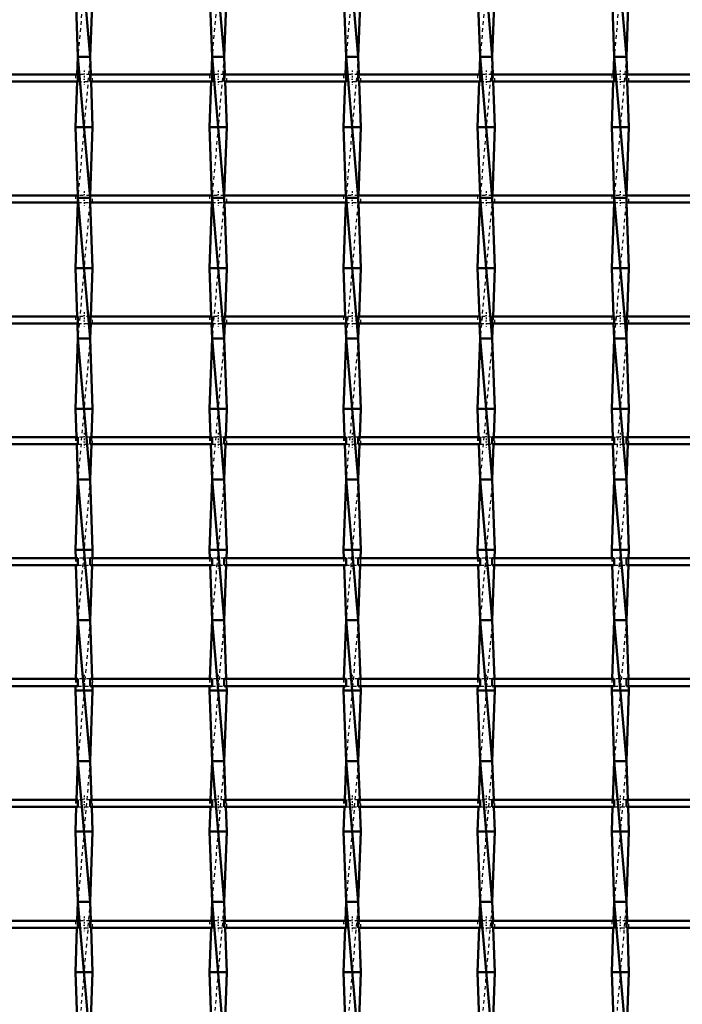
# Model space of a CAD drawing. Header units: millimetres. Extents: x -930 to 585, y -500 to 916.
# Tile 10 of 25: x -361 to -173, y 149 to 429. Entities that reach past the tile are written whole.
import ezdxf

# ---------------------------------------------------------------- set-up
doc = ezdxf.new("R2010")
doc.units = ezdxf.units.MM
doc.linetypes.add('Center', pattern=[1.5, 0.45, -0.5, 0.05, -0.5])
doc.linetypes.add('Dashed', pattern=[2, 1, -1])
for name, color, linetype, lineweight in [('AM_0', 7, 'Continuous', 50), ('AM_7', 7, 'Center', 25), ('AM_9', 6, 'Dashed', 25)]:
    doc.layers.add(name, color=color, linetype=linetype, lineweight=lineweight)

# ---------------------------------------------------------------- blocks, each defined once
blk = doc.blocks.new('8_4jixdhsecfzcvsiu03t5gkuxr________0_in_LSSP23034382111100100035010_4')
at = {"layer": 'AM_0'}
for p, q in [((-344.63, 458), (-341.17, 418)), ((-345.35, 438), (-344.63, 418)), ((-340.45, 438), (-341.17, 418)), ((-344.63, 418), (-344.81, 412.96)), ((-344.63, 418), (-341.17, 378)), ((-341.17, 418), (-344.63, 418)), ((-341.17, 418), (-340.99, 412.96)), ((-344.89, 410.96), (-345.35, 398)), ((-340.91, 410.96), (-340.45, 398)), ((-340.45, 398), (-345.35, 398)), ((-345.35, 398), (-344.66, 378.63)), ((-340.45, 398), (-341.14, 378.63)), ((-341.17, 378), (-344.63, 378)), ((-344.63, 378), (-341.17, 338)), ((-344.68, 376.63), (-345.35, 358)), ((-341.12, 376.63), (-340.45, 358)), ((-340.45, 358), (-345.35, 358)), ((-345.35, 358), (-344.86, 344.3)), ((-340.45, 358), (-340.94, 344.3)), ((-344.79, 342.3), (-344.63, 338)), ((-341.01, 342.3), (-341.17, 338)), ((-344.63, 338), (-345.35, 318)), ((-341.17, 338), (-344.63, 338)), ((-344.63, 338), (-341.17, 298)), ((-341.17, 338), (-340.45, 318)), ((-340.45, 318), (-345.35, 318)), ((-345.35, 318), (-345.06, 309.97)), ((-340.45, 318), (-340.74, 309.97)), ((-344.99, 307.97), (-344.63, 298)), ((-340.81, 307.97), (-341.17, 298)), ((-344.63, 298), (-345.35, 278)), ((-344.63, 298), (-341.17, 258)), ((-341.17, 298), (-344.63, 298)), ((-341.17, 298), (-340.45, 278)), ((-340.45, 278), (-345.35, 278)), ((-345.35, 278), (-345.27, 275.64)), ((-340.45, 278), (-340.53, 275.64)), ((-345.19, 273.64), (-344.63, 258)), ((-340.61, 273.64), (-341.17, 258)), ((-344.63, 258), (-345.23, 241.31)), ((-344.63, 258), (-341.17, 218)), ((-341.17, 258), (-344.63, 258)), ((-341.17, 258), (-340.57, 241.31)), ((-345.3, 239.31), (-345.35, 238)), ((-340.45, 238), (-345.35, 238)), ((-345.35, 238), (-344.63, 218)), ((-340.45, 238), (-341.17, 218)), ((-340.5, 239.31), (-340.45, 238)), ((-344.63, 218), (-345.03, 206.98)), ((-344.63, 218), (-341.17, 178)), ((-341.17, 218), (-344.63, 218)), ((-341.17, 218), (-340.77, 206.98)), ((-345.1, 204.98), (-345.35, 198)), ((-340.7, 204.98), (-340.45, 198)), ((-340.45, 198), (-345.35, 198)), ((-345.35, 198), (-344.63, 178)), ((-340.45, 198), (-341.17, 178)), ((-344.63, 178), (-344.82, 172.65)), ((-344.63, 178), (-341.17, 138)), ((-341.17, 178), (-344.63, 178)), ((-341.17, 178), (-340.98, 172.65)), ((-344.9, 170.65), (-345.35, 158)), ((-340.9, 170.65), (-340.45, 158)), ((-340.45, 158), (-345.35, 158)), ((-345.35, 158), (-344.63, 138)), ((-340.45, 158), (-341.16, 138.32))]:
    blk.add_line(p, q, dxfattribs=at)
at = {"layer": 'AM_9'}
for p, q in [((-341.17, 458), (-344.63, 418)), ((-341.17, 418), (-344.63, 378)), ((-344.81, 412.96), (-344.89, 410.96)), ((-340.99, 412.96), (-340.91, 410.96)), ((-344.63, 378), (-344.68, 376.63)), ((-344.66, 378.63), (-344.63, 378)), ((-341.17, 378), (-344.63, 338)), ((-341.14, 378.63), (-341.17, 378)), ((-341.17, 378), (-341.12, 376.63)), ((-344.86, 344.3), (-344.79, 342.3)), ((-340.94, 344.3), (-341.01, 342.3)), ((-341.17, 338), (-344.63, 298)), ((-345.06, 309.97), (-344.99, 307.97)), ((-340.74, 309.97), (-340.81, 307.97)), ((-341.17, 298), (-344.63, 258)), ((-345.27, 275.64), (-345.19, 273.64)), ((-340.53, 275.64), (-340.61, 273.64)), ((-341.17, 258), (-344.63, 218)), ((-345.23, 241.31), (-345.3, 239.31)), ((-340.57, 241.31), (-340.5, 239.31)), ((-341.17, 218), (-344.63, 178)), ((-345.03, 206.98), (-345.1, 204.98)), ((-340.77, 206.98), (-340.7, 204.98)), ((-341.17, 178), (-344.63, 138)), ((-344.82, 172.65), (-344.9, 170.65)), ((-340.98, 172.65), (-340.9, 170.65))]:
    blk.add_line(p, q, dxfattribs=at)
blk = doc.blocks.new('9_u1gn77d9zk3hpimn9n5l65v4l________0_in_LSSP23034382111100100035010_4')
at = {"layer": 'AM_0'}
for p, q in [((-306.53, 458), (-303.07, 418)), ((-307.25, 438), (-306.53, 418)), ((-302.35, 438), (-303.07, 418)), ((-306.53, 418), (-306.71, 412.96)), ((-306.53, 418), (-303.07, 378)), ((-303.07, 418), (-306.53, 418)), ((-303.07, 418), (-302.89, 412.96)), ((-306.79, 410.96), (-307.25, 398)), ((-302.81, 410.96), (-302.35, 398)), ((-307.25, 398), (-306.56, 378.63)), ((-302.35, 398), (-307.25, 398)), ((-302.35, 398), (-303.04, 378.63)), ((-303.07, 378), (-306.53, 378)), ((-306.53, 378), (-303.07, 338)), ((-306.58, 376.63), (-307.25, 358)), ((-303.02, 376.63), (-302.35, 358)), ((-302.35, 358), (-307.25, 358)), ((-307.25, 358), (-306.76, 344.3)), ((-302.35, 358), (-302.84, 344.3)), ((-306.69, 342.3), (-306.53, 338)), ((-302.91, 342.3), (-303.07, 338)), ((-306.53, 338), (-307.25, 318)), ((-303.07, 338), (-306.53, 338)), ((-306.53, 338), (-303.07, 298)), ((-303.07, 338), (-302.35, 318)), ((-302.35, 318), (-307.25, 318)), ((-307.25, 318), (-306.96, 309.97)), ((-302.35, 318), (-302.64, 309.97)), ((-306.89, 307.97), (-306.53, 298)), ((-302.71, 307.97), (-303.07, 298)), ((-306.53, 298), (-307.25, 278)), ((-306.53, 298), (-303.07, 258)), ((-303.07, 298), (-306.53, 298)), ((-303.07, 298), (-302.35, 278)), ((-307.25, 278), (-307.17, 275.64)), ((-302.35, 278), (-307.25, 278)), ((-302.35, 278), (-302.43, 275.64)), ((-307.09, 273.64), (-306.53, 258)), ((-302.51, 273.64), (-303.07, 258)), ((-306.53, 258), (-307.13, 241.31)), ((-306.53, 258), (-303.07, 218)), ((-303.07, 258), (-306.53, 258)), ((-303.07, 258), (-302.47, 241.31)), ((-307.2, 239.31), (-307.25, 238)), ((-307.25, 238), (-306.53, 218)), ((-302.35, 238), (-307.25, 238)), ((-302.35, 238), (-303.07, 218)), ((-302.4, 239.31), (-302.35, 238)), ((-306.53, 218), (-306.93, 206.98)), ((-306.53, 218), (-303.07, 178)), ((-303.07, 218), (-306.53, 218)), ((-303.07, 218), (-302.67, 206.98)), ((-307, 204.98), (-307.25, 198)), ((-302.6, 204.98), (-302.35, 198)), ((-302.35, 198), (-307.25, 198)), ((-307.25, 198), (-306.53, 178)), ((-302.35, 198), (-303.07, 178)), ((-306.53, 178), (-306.72, 172.65)), ((-306.53, 178), (-303.07, 138)), ((-303.07, 178), (-306.53, 178)), ((-303.07, 178), (-302.88, 172.65)), ((-306.8, 170.65), (-307.25, 158)), ((-302.8, 170.65), (-302.35, 158)), ((-302.35, 158), (-307.25, 158)), ((-307.25, 158), (-306.53, 138)), ((-302.35, 158), (-303.06, 138.32))]:
    blk.add_line(p, q, dxfattribs=at)
at = {"layer": 'AM_9'}
for p, q in [((-303.07, 458), (-306.53, 418)), ((-303.07, 418), (-306.53, 378)), ((-306.71, 412.96), (-306.79, 410.96)), ((-302.89, 412.96), (-302.81, 410.96)), ((-306.53, 378), (-306.58, 376.63)), ((-306.56, 378.63), (-306.53, 378)), ((-303.07, 378), (-306.53, 338)), ((-303.04, 378.63), (-303.07, 378)), ((-303.07, 378), (-303.02, 376.63)), ((-306.76, 344.3), (-306.69, 342.3)), ((-302.84, 344.3), (-302.91, 342.3)), ((-303.07, 338), (-306.53, 298)), ((-306.96, 309.97), (-306.89, 307.97)), ((-302.64, 309.97), (-302.71, 307.97)), ((-303.07, 298), (-306.53, 258)), ((-307.17, 275.64), (-307.09, 273.64)), ((-302.43, 275.64), (-302.51, 273.64)), ((-303.07, 258), (-306.53, 218)), ((-307.13, 241.31), (-307.2, 239.31)), ((-302.47, 241.31), (-302.4, 239.31)), ((-303.07, 218), (-306.53, 178)), ((-306.93, 206.98), (-307, 204.98)), ((-302.67, 206.98), (-302.6, 204.98)), ((-303.07, 178), (-306.53, 138)), ((-306.72, 172.65), (-306.8, 170.65)), ((-302.88, 172.65), (-302.8, 170.65))]:
    blk.add_line(p, q, dxfattribs=at)
blk = doc.blocks.new('10_ee3x3w2fcv1jlg8z8d3rgv11k________0_in_LSSP23034382111100100035010_4')
at = {"layer": 'AM_0'}
for p, q in [((-268.43, 458), (-264.97, 418)), ((-269.15, 438), (-268.43, 418)), ((-264.25, 438), (-264.97, 418)), ((-268.43, 418), (-268.61, 412.96)), ((-268.43, 418), (-264.97, 378)), ((-264.97, 418), (-268.43, 418)), ((-264.97, 418), (-264.79, 412.96)), ((-268.69, 410.96), (-269.15, 398)), ((-264.71, 410.96), (-264.25, 398)), ((-269.15, 398), (-268.46, 378.63)), ((-264.25, 398), (-269.15, 398)), ((-264.25, 398), (-264.94, 378.63)), ((-264.97, 378), (-268.43, 378)), ((-268.43, 378), (-264.97, 338)), ((-268.48, 376.63), (-269.15, 358)), ((-264.92, 376.63), (-264.25, 358)), ((-264.25, 358), (-269.15, 358)), ((-269.15, 358), (-268.66, 344.3)), ((-264.25, 358), (-264.74, 344.3)), ((-268.59, 342.3), (-268.43, 338)), ((-264.81, 342.3), (-264.97, 338)), ((-268.43, 338), (-269.15, 318)), ((-264.97, 338), (-268.43, 338)), ((-268.43, 338), (-264.97, 298)), ((-264.97, 338), (-264.25, 318)), ((-264.25, 318), (-269.15, 318)), ((-269.15, 318), (-268.86, 309.97)), ((-264.25, 318), (-264.54, 309.97)), ((-268.79, 307.97), (-268.43, 298)), ((-264.61, 307.97), (-264.97, 298)), ((-268.43, 298), (-269.15, 278)), ((-268.43, 298), (-264.97, 258)), ((-264.97, 298), (-268.43, 298)), ((-264.97, 298), (-264.25, 278)), ((-264.25, 278), (-269.15, 278)), ((-269.15, 278), (-269.07, 275.64)), ((-264.25, 278), (-264.33, 275.64)), ((-268.99, 273.64), (-268.43, 258)), ((-264.41, 273.64), (-264.97, 258)), ((-268.43, 258), (-269.03, 241.31)), ((-268.43, 258), (-264.97, 218)), ((-264.97, 258), (-268.43, 258)), ((-264.97, 258), (-264.37, 241.31)), ((-269.1, 239.31), (-269.15, 238)), ((-264.25, 238), (-269.15, 238)), ((-269.15, 238), (-268.43, 218)), ((-264.25, 238), (-264.97, 218)), ((-264.3, 239.31), (-264.25, 238)), ((-268.43, 218), (-268.83, 206.98)), ((-268.43, 218), (-264.97, 178)), ((-264.97, 218), (-268.43, 218)), ((-264.97, 218), (-264.57, 206.98)), ((-268.9, 204.98), (-269.15, 198)), ((-264.5, 204.98), (-264.25, 198)), ((-264.25, 198), (-269.15, 198)), ((-269.15, 198), (-268.43, 178)), ((-264.25, 198), (-264.97, 178)), ((-268.43, 178), (-268.62, 172.65)), ((-268.43, 178), (-264.97, 138)), ((-264.97, 178), (-268.43, 178)), ((-264.97, 178), (-264.78, 172.65)), ((-268.7, 170.65), (-269.15, 158)), ((-264.7, 170.65), (-264.25, 158)), ((-264.25, 158), (-269.15, 158)), ((-269.15, 158), (-268.43, 138)), ((-264.25, 158), (-264.96, 138.32))]:
    blk.add_line(p, q, dxfattribs=at)
at = {"layer": 'AM_9'}
for p, q in [((-264.97, 458), (-268.43, 418)), ((-264.97, 418), (-268.43, 378)), ((-268.61, 412.96), (-268.69, 410.96)), ((-264.79, 412.96), (-264.71, 410.96)), ((-268.43, 378), (-268.48, 376.63)), ((-268.46, 378.63), (-268.43, 378)), ((-264.97, 378), (-268.43, 338)), ((-264.94, 378.63), (-264.97, 378)), ((-264.97, 378), (-264.92, 376.63)), ((-268.66, 344.3), (-268.59, 342.3)), ((-264.74, 344.3), (-264.81, 342.3)), ((-264.97, 338), (-268.43, 298)), ((-268.86, 309.97), (-268.79, 307.97)), ((-264.54, 309.97), (-264.61, 307.97)), ((-264.97, 298), (-268.43, 258)), ((-269.07, 275.64), (-268.99, 273.64)), ((-264.33, 275.64), (-264.41, 273.64)), ((-264.97, 258), (-268.43, 218)), ((-269.03, 241.31), (-269.1, 239.31)), ((-264.37, 241.31), (-264.3, 239.31)), ((-264.97, 218), (-268.43, 178)), ((-268.83, 206.98), (-268.9, 204.98)), ((-264.57, 206.98), (-264.5, 204.98)), ((-264.97, 178), (-268.43, 138)), ((-268.62, 172.65), (-268.7, 170.65)), ((-264.78, 172.65), (-264.7, 170.65))]:
    blk.add_line(p, q, dxfattribs=at)
blk = doc.blocks.new('11_amfuell7d7rxo02dxvfsb8wwc________0_in_LSSP23034382111100100035010_4')
at = {"layer": 'AM_0'}
for p, q in [((-230.33, 458), (-226.87, 418)), ((-231.05, 438), (-230.33, 418)), ((-226.15, 438), (-226.87, 418)), ((-230.33, 418), (-230.51, 412.96)), ((-230.33, 418), (-226.87, 378)), ((-226.87, 418), (-230.33, 418)), ((-226.87, 418), (-226.69, 412.96)), ((-230.59, 410.96), (-231.05, 398)), ((-226.61, 410.96), (-226.15, 398)), ((-231.05, 398), (-230.36, 378.63)), ((-226.15, 398), (-231.05, 398)), ((-226.15, 398), (-226.84, 378.63)), ((-230.33, 378), (-226.87, 338)), ((-226.87, 378), (-230.33, 378)), ((-230.38, 376.63), (-231.05, 358)), ((-226.82, 376.63), (-226.15, 358)), ((-226.15, 358), (-231.05, 358)), ((-231.05, 358), (-230.56, 344.3)), ((-226.15, 358), (-226.64, 344.3)), ((-230.49, 342.3), (-230.33, 338)), ((-226.71, 342.3), (-226.87, 338)), ((-230.33, 338), (-231.05, 318)), ((-226.87, 338), (-230.33, 338)), ((-230.33, 338), (-226.87, 298)), ((-226.87, 338), (-226.15, 318)), ((-226.15, 318), (-231.05, 318)), ((-231.05, 318), (-230.76, 309.97)), ((-226.15, 318), (-226.44, 309.97)), ((-230.69, 307.97), (-230.33, 298)), ((-226.51, 307.97), (-226.87, 298)), ((-230.33, 298), (-231.05, 278)), ((-230.33, 298), (-226.87, 258)), ((-226.87, 298), (-230.33, 298)), ((-226.87, 298), (-226.15, 278)), ((-231.05, 278), (-230.97, 275.64)), ((-226.15, 278), (-231.05, 278)), ((-226.15, 278), (-226.23, 275.64)), ((-230.89, 273.64), (-230.33, 258)), ((-226.31, 273.64), (-226.87, 258)), ((-230.33, 258), (-230.93, 241.31)), ((-230.33, 258), (-226.87, 218)), ((-226.87, 258), (-230.33, 258)), ((-226.87, 258), (-226.27, 241.31)), ((-231, 239.31), (-231.05, 238)), ((-231.05, 238), (-230.33, 218)), ((-226.15, 238), (-231.05, 238)), ((-226.15, 238), (-226.87, 218)), ((-226.2, 239.31), (-226.15, 238)), ((-230.33, 218), (-230.73, 206.98)), ((-230.33, 218), (-226.87, 178)), ((-226.87, 218), (-230.33, 218)), ((-226.87, 218), (-226.47, 206.98)), ((-230.8, 204.98), (-231.05, 198)), ((-226.4, 204.98), (-226.15, 198)), ((-226.15, 198), (-231.05, 198)), ((-231.05, 198), (-230.33, 178)), ((-226.15, 198), (-226.87, 178)), ((-230.33, 178), (-230.52, 172.65)), ((-230.33, 178), (-226.87, 138)), ((-226.87, 178), (-230.33, 178)), ((-226.87, 178), (-226.68, 172.65)), ((-230.6, 170.65), (-231.05, 158)), ((-226.6, 170.65), (-226.15, 158)), ((-226.15, 158), (-231.05, 158)), ((-231.05, 158), (-230.33, 138)), ((-226.15, 158), (-226.86, 138.32))]:
    blk.add_line(p, q, dxfattribs=at)
at = {"layer": 'AM_9'}
for p, q in [((-226.87, 458), (-230.33, 418)), ((-226.87, 418), (-230.33, 378)), ((-230.51, 412.96), (-230.59, 410.96)), ((-226.69, 412.96), (-226.61, 410.96)), ((-230.33, 378), (-230.38, 376.63)), ((-230.36, 378.63), (-230.33, 378)), ((-226.87, 378), (-230.33, 338)), ((-226.84, 378.63), (-226.87, 378)), ((-226.87, 378), (-226.82, 376.63)), ((-230.56, 344.3), (-230.49, 342.3)), ((-226.64, 344.3), (-226.71, 342.3)), ((-226.87, 338), (-230.33, 298)), ((-230.76, 309.97), (-230.69, 307.97)), ((-226.44, 309.97), (-226.51, 307.97)), ((-226.87, 298), (-230.33, 258)), ((-230.97, 275.64), (-230.89, 273.64)), ((-226.23, 275.64), (-226.31, 273.64)), ((-226.87, 258), (-230.33, 218)), ((-230.93, 241.31), (-231, 239.31)), ((-226.27, 241.31), (-226.2, 239.31)), ((-226.87, 218), (-230.33, 178)), ((-230.73, 206.98), (-230.8, 204.98)), ((-226.47, 206.98), (-226.4, 204.98)), ((-226.87, 178), (-230.33, 138)), ((-230.52, 172.65), (-230.6, 170.65)), ((-226.68, 172.65), (-226.6, 170.65))]:
    blk.add_line(p, q, dxfattribs=at)
blk = doc.blocks.new('12_4jj41851i5wdb6z7lmjejsbnb________0_in_LSSP23034382111100100035010_4')
at = {"layer": 'AM_0'}
for p, q in [((-192.23, 458), (-188.77, 418)), ((-192.95, 438), (-192.23, 418)), ((-188.05, 438), (-188.77, 418)), ((-192.23, 418), (-192.41, 412.96)), ((-192.23, 418), (-188.77, 378)), ((-188.77, 418), (-192.23, 418)), ((-188.77, 418), (-188.59, 412.96)), ((-192.49, 410.96), (-192.95, 398)), ((-188.51, 410.96), (-188.05, 398)), ((-188.05, 398), (-192.95, 398)), ((-192.95, 398), (-192.26, 378.63)), ((-188.05, 398), (-188.74, 378.63)), ((-188.77, 378), (-192.23, 378)), ((-192.23, 378), (-188.77, 338)), ((-192.28, 376.63), (-192.95, 358)), ((-188.72, 376.63), (-188.05, 358)), ((-188.05, 358), (-192.95, 358)), ((-192.95, 358), (-192.46, 344.3)), ((-188.05, 358), (-188.54, 344.3)), ((-192.39, 342.3), (-192.23, 338)), ((-188.61, 342.3), (-188.77, 338)), ((-192.23, 338), (-192.95, 318)), ((-192.23, 338), (-188.77, 298)), ((-188.77, 338), (-192.23, 338)), ((-188.77, 338), (-188.05, 318)), ((-188.05, 318), (-192.95, 318)), ((-192.95, 318), (-192.66, 309.97)), ((-188.05, 318), (-188.34, 309.97)), ((-192.59, 307.97), (-192.23, 298)), ((-188.41, 307.97), (-188.77, 298)), ((-192.23, 298), (-192.95, 278)), ((-192.23, 298), (-188.77, 258)), ((-188.77, 298), (-192.23, 298)), ((-188.77, 298), (-188.05, 278)), ((-192.95, 278), (-192.87, 275.64)), ((-188.05, 278), (-192.95, 278)), ((-188.05, 278), (-188.13, 275.64)), ((-192.79, 273.64), (-192.23, 258)), ((-188.21, 273.64), (-188.77, 258)), ((-192.23, 258), (-192.83, 241.31)), ((-192.23, 258), (-188.77, 218)), ((-188.77, 258), (-192.23, 258)), ((-188.77, 258), (-188.17, 241.31)), ((-192.9, 239.31), (-192.95, 238)), ((-192.95, 238), (-192.23, 218)), ((-188.05, 238), (-192.95, 238)), ((-188.05, 238), (-188.77, 218)), ((-188.1, 239.31), (-188.05, 238)), ((-192.23, 218), (-192.63, 206.98)), ((-192.23, 218), (-188.77, 178)), ((-188.77, 218), (-192.23, 218)), ((-188.77, 218), (-188.37, 206.98)), ((-192.7, 204.98), (-192.95, 198)), ((-188.3, 204.98), (-188.05, 198)), ((-188.05, 198), (-192.95, 198)), ((-192.95, 198), (-192.23, 178)), ((-188.05, 198), (-188.77, 178)), ((-192.23, 178), (-192.42, 172.65)), ((-192.23, 178), (-188.77, 138)), ((-188.77, 178), (-192.23, 178)), ((-188.77, 178), (-188.58, 172.65)), ((-192.5, 170.65), (-192.95, 158)), ((-188.5, 170.65), (-188.05, 158)), ((-188.05, 158), (-192.95, 158)), ((-192.95, 158), (-192.23, 138)), ((-188.05, 158), (-188.76, 138.32))]:
    blk.add_line(p, q, dxfattribs=at)
at = {"layer": 'AM_9'}
for p, q in [((-188.77, 458), (-192.23, 418)), ((-188.77, 418), (-192.23, 378)), ((-192.41, 412.96), (-192.49, 410.96)), ((-188.59, 412.96), (-188.51, 410.96)), ((-192.23, 378), (-192.28, 376.63)), ((-192.26, 378.63), (-192.23, 378)), ((-188.77, 378), (-192.23, 338)), ((-188.74, 378.63), (-188.77, 378)), ((-188.77, 378), (-188.72, 376.63)), ((-192.46, 344.3), (-192.39, 342.3)), ((-188.54, 344.3), (-188.61, 342.3)), ((-188.77, 338), (-192.23, 298)), ((-192.66, 309.97), (-192.59, 307.97)), ((-188.34, 309.97), (-188.41, 307.97)), ((-188.77, 298), (-192.23, 258)), ((-192.87, 275.64), (-192.79, 273.64)), ((-188.13, 275.64), (-188.21, 273.64)), ((-188.77, 258), (-192.23, 218)), ((-192.83, 241.31), (-192.9, 239.31)), ((-188.17, 241.31), (-188.1, 239.31)), ((-188.77, 218), (-192.23, 178)), ((-192.63, 206.98), (-192.7, 204.98)), ((-188.37, 206.98), (-188.3, 204.98)), ((-188.77, 178), (-192.23, 138)), ((-192.42, 172.65), (-192.5, 170.65)), ((-188.58, 172.65), (-188.5, 170.65))]:
    blk.add_line(p, q, dxfattribs=at)
blk = doc.blocks.new('52_bo0skcj2dh48i9tv4er1e4zwa________0_in_LSSP23034382111100100035010_4')
at = {"layer": 'AM_0'}
for p, q in [((-344.63, 172.65), (-379.27, 172.65)), ((-344.63, 170.65), (-379.27, 170.65)), ((-344.63, 172.65), (-344.63, 170.65)), ((-341.17, 170.65), (-341.17, 172.65)), ((-306.53, 172.65), (-341.17, 172.65)), ((-306.53, 170.65), (-341.17, 170.65)), ((-306.53, 172.65), (-306.53, 170.65)), ((-303.07, 170.65), (-303.07, 172.65)), ((-268.43, 172.65), (-303.07, 172.65)), ((-268.43, 170.65), (-303.07, 170.65)), ((-268.43, 172.65), (-268.43, 170.65)), ((-264.97, 170.65), (-264.97, 172.65)), ((-230.33, 172.65), (-264.97, 172.65)), ((-230.33, 170.65), (-264.97, 170.65)), ((-230.33, 172.65), (-230.33, 170.65)), ((-192.23, 172.65), (-226.87, 172.65)), ((-226.87, 170.65), (-226.87, 172.65)), ((-192.23, 170.65), (-226.87, 170.65)), ((-192.23, 172.65), (-192.23, 170.65)), ((-154.13, 172.65), (-188.77, 172.65)), ((-188.77, 170.65), (-188.77, 172.65)), ((-154.13, 170.65), (-188.77, 170.65))]:
    blk.add_line(p, q, dxfattribs=at)
at = {"layer": 'AM_7'}
for p, q in [((-342.9, 173.85), (-342.9, 169.45)), ((-304.8, 173.85), (-304.8, 169.45)), ((-266.7, 173.85), (-266.7, 169.45)), ((-228.6, 173.85), (-228.6, 169.45)), ((-190.5, 173.85), (-190.5, 169.45))]:
    blk.add_line(p, q, dxfattribs=at)
at = {"layer": 'AM_9'}
for p, q in [((-345.35, 172.65), (-345.35, 170.65)), ((-341.17, 172.65), (-344.63, 172.65)), ((-344.63, 170.65), (-341.17, 170.65)), ((-340.45, 170.65), (-340.45, 172.65)), ((-307.25, 172.65), (-307.25, 170.65)), ((-303.07, 172.65), (-306.53, 172.65)), ((-306.53, 170.65), (-303.07, 170.65)), ((-302.35, 170.65), (-302.35, 172.65)), ((-269.15, 172.65), (-269.15, 170.65)), ((-264.97, 172.65), (-268.43, 172.65)), ((-268.43, 170.65), (-264.97, 170.65)), ((-264.25, 170.65), (-264.25, 172.65)), ((-231.05, 172.65), (-231.05, 170.65)), ((-226.87, 172.65), (-230.33, 172.65)), ((-230.33, 170.65), (-226.87, 170.65)), ((-226.15, 170.65), (-226.15, 172.65)), ((-192.95, 172.65), (-192.95, 170.65)), ((-188.77, 172.65), (-192.23, 172.65)), ((-192.23, 170.65), (-188.77, 170.65)), ((-188.05, 170.65), (-188.05, 172.65))]:
    blk.add_line(p, q, dxfattribs=at)
blk = doc.blocks.new('53_t6hfsoa34189sudasywm6yw0f________0_in_LSSP23034382111100100035010_4')
at = {"layer": 'AM_0'}
for p, q in [((-344.63, 206.98), (-379.27, 206.98)), ((-344.63, 206.98), (-344.63, 204.98)), ((-341.17, 204.98), (-341.17, 206.98)), ((-306.53, 206.98), (-341.17, 206.98)), ((-306.53, 206.98), (-306.53, 204.98)), ((-303.07, 204.98), (-303.07, 206.98)), ((-268.43, 206.98), (-303.07, 206.98)), ((-268.43, 206.98), (-268.43, 204.98)), ((-264.97, 204.98), (-264.97, 206.98)), ((-230.33, 206.98), (-264.97, 206.98)), ((-230.33, 206.98), (-230.33, 204.98)), ((-226.87, 204.98), (-226.87, 206.98)), ((-192.23, 206.98), (-226.87, 206.98)), ((-192.23, 206.98), (-192.23, 204.98)), ((-154.13, 206.98), (-188.77, 206.98)), ((-188.77, 204.98), (-188.77, 206.98)), ((-344.63, 204.98), (-379.27, 204.98)), ((-306.53, 204.98), (-341.17, 204.98)), ((-268.43, 204.98), (-303.07, 204.98)), ((-230.33, 204.98), (-264.97, 204.98)), ((-192.23, 204.98), (-226.87, 204.98)), ((-154.13, 204.98), (-188.77, 204.98))]:
    blk.add_line(p, q, dxfattribs=at)
at = {"layer": 'AM_7'}
for p, q in [((-342.9, 208.18), (-342.9, 203.78)), ((-304.8, 208.18), (-304.8, 203.78)), ((-266.7, 208.18), (-266.7, 203.78)), ((-228.6, 208.18), (-228.6, 203.78)), ((-190.5, 208.18), (-190.5, 203.78))]:
    blk.add_line(p, q, dxfattribs=at)
at = {"layer": 'AM_9'}
for p, q in [((-345.35, 206.98), (-345.35, 204.98)), ((-341.17, 206.98), (-344.63, 206.98)), ((-340.45, 204.98), (-340.45, 206.98)), ((-307.25, 206.98), (-307.25, 204.98)), ((-303.07, 206.98), (-306.53, 206.98)), ((-302.35, 204.98), (-302.35, 206.98)), ((-269.15, 206.98), (-269.15, 204.98)), ((-264.97, 206.98), (-268.43, 206.98)), ((-264.25, 204.98), (-264.25, 206.98)), ((-231.05, 206.98), (-231.05, 204.98)), ((-226.87, 206.98), (-230.33, 206.98)), ((-226.15, 204.98), (-226.15, 206.98)), ((-192.95, 206.98), (-192.95, 204.98)), ((-188.77, 206.98), (-192.23, 206.98)), ((-188.05, 204.98), (-188.05, 206.98)), ((-344.63, 204.98), (-341.17, 204.98)), ((-306.53, 204.98), (-303.07, 204.98)), ((-268.43, 204.98), (-264.97, 204.98)), ((-230.33, 204.98), (-226.87, 204.98)), ((-192.23, 204.98), (-188.77, 204.98))]:
    blk.add_line(p, q, dxfattribs=at)
blk = doc.blocks.new('54_14nanv0e6lyi1um724d1sdkac________0_in_LSSP23034382111100100035010_4')
at = {"layer": 'AM_0'}
for p, q in [((-344.63, 241.31), (-379.27, 241.31)), ((-344.63, 241.31), (-344.63, 239.31)), ((-341.17, 239.31), (-341.17, 241.31)), ((-306.53, 241.31), (-341.17, 241.31)), ((-306.53, 241.31), (-306.53, 239.31)), ((-303.07, 239.31), (-303.07, 241.31)), ((-268.43, 241.31), (-303.07, 241.31)), ((-268.43, 241.31), (-268.43, 239.31)), ((-264.97, 239.31), (-264.97, 241.31)), ((-230.33, 241.31), (-264.97, 241.31)), ((-230.33, 241.31), (-230.33, 239.31)), ((-192.23, 241.31), (-226.87, 241.31)), ((-226.87, 239.31), (-226.87, 241.31)), ((-192.23, 241.31), (-192.23, 239.31)), ((-154.13, 241.31), (-188.77, 241.31)), ((-188.77, 239.31), (-188.77, 241.31)), ((-344.63, 239.31), (-379.27, 239.31)), ((-306.53, 239.31), (-341.17, 239.31)), ((-268.43, 239.31), (-303.07, 239.31)), ((-230.33, 239.31), (-264.97, 239.31)), ((-192.23, 239.31), (-226.87, 239.31)), ((-154.13, 239.31), (-188.77, 239.31))]:
    blk.add_line(p, q, dxfattribs=at)
at = {"layer": 'AM_7'}
for p, q in [((-342.9, 242.51), (-342.9, 238.11)), ((-304.8, 242.51), (-304.8, 238.11)), ((-266.7, 242.51), (-266.7, 238.11)), ((-228.6, 242.51), (-228.6, 238.11)), ((-190.5, 242.51), (-190.5, 238.11))]:
    blk.add_line(p, q, dxfattribs=at)
at = {"layer": 'AM_9'}
for p, q in [((-345.35, 241.31), (-345.35, 239.31)), ((-341.17, 241.31), (-344.63, 241.31)), ((-340.45, 239.31), (-340.45, 241.31)), ((-307.25, 241.31), (-307.25, 239.31)), ((-303.07, 241.31), (-306.53, 241.31)), ((-302.35, 239.31), (-302.35, 241.31)), ((-269.15, 241.31), (-269.15, 239.31)), ((-264.97, 241.31), (-268.43, 241.31)), ((-264.25, 239.31), (-264.25, 241.31)), ((-231.05, 241.31), (-231.05, 239.31)), ((-226.87, 241.31), (-230.33, 241.31)), ((-226.15, 239.31), (-226.15, 241.31)), ((-192.95, 241.31), (-192.95, 239.31)), ((-188.77, 241.31), (-192.23, 241.31)), ((-188.05, 239.31), (-188.05, 241.31)), ((-344.63, 239.31), (-341.17, 239.31)), ((-306.53, 239.31), (-303.07, 239.31)), ((-268.43, 239.31), (-264.97, 239.31)), ((-230.33, 239.31), (-226.87, 239.31)), ((-192.23, 239.31), (-188.77, 239.31))]:
    blk.add_line(p, q, dxfattribs=at)
blk = doc.blocks.new('55_hz07bn13brqvu5chypmu81zwe________0_in_LSSP23034382111100100035010_4')
at = {"layer": 'AM_0'}
for p, q in [((-344.63, 275.64), (-379.27, 275.64)), ((-344.63, 275.64), (-344.63, 273.64)), ((-341.17, 273.64), (-341.17, 275.64)), ((-306.53, 275.64), (-341.17, 275.64)), ((-306.53, 275.64), (-306.53, 273.64)), ((-303.07, 273.64), (-303.07, 275.64)), ((-268.43, 275.64), (-303.07, 275.64)), ((-268.43, 275.64), (-268.43, 273.64)), ((-264.97, 273.64), (-264.97, 275.64)), ((-230.33, 275.64), (-264.97, 275.64)), ((-230.33, 275.64), (-230.33, 273.64)), ((-192.23, 275.64), (-226.87, 275.64)), ((-226.87, 273.64), (-226.87, 275.64)), ((-192.23, 275.64), (-192.23, 273.64)), ((-188.77, 273.64), (-188.77, 275.64)), ((-154.13, 275.64), (-188.77, 275.64)), ((-344.63, 273.64), (-379.27, 273.64)), ((-306.53, 273.64), (-341.17, 273.64)), ((-268.43, 273.64), (-303.07, 273.64)), ((-230.33, 273.64), (-264.97, 273.64)), ((-192.23, 273.64), (-226.87, 273.64)), ((-154.13, 273.64), (-188.77, 273.64))]:
    blk.add_line(p, q, dxfattribs=at)
at = {"layer": 'AM_7'}
for p, q in [((-342.9, 276.84), (-342.9, 272.44)), ((-304.8, 276.84), (-304.8, 272.44)), ((-266.7, 276.84), (-266.7, 272.44)), ((-228.6, 276.84), (-228.6, 272.44)), ((-190.5, 276.84), (-190.5, 272.44))]:
    blk.add_line(p, q, dxfattribs=at)
at = {"layer": 'AM_9'}
for p, q in [((-345.35, 275.64), (-345.35, 273.64)), ((-341.17, 275.64), (-344.63, 275.64)), ((-340.45, 273.64), (-340.45, 275.64)), ((-307.25, 275.64), (-307.25, 273.64)), ((-303.07, 275.64), (-306.53, 275.64)), ((-302.35, 273.64), (-302.35, 275.64)), ((-269.15, 275.64), (-269.15, 273.64)), ((-264.97, 275.64), (-268.43, 275.64)), ((-264.25, 273.64), (-264.25, 275.64)), ((-231.05, 275.64), (-231.05, 273.64)), ((-226.87, 275.64), (-230.33, 275.64)), ((-226.15, 273.64), (-226.15, 275.64)), ((-192.95, 275.64), (-192.95, 273.64)), ((-188.77, 275.64), (-192.23, 275.64)), ((-188.05, 273.64), (-188.05, 275.64)), ((-344.63, 273.64), (-341.17, 273.64)), ((-306.53, 273.64), (-303.07, 273.64)), ((-268.43, 273.64), (-264.97, 273.64)), ((-230.33, 273.64), (-226.87, 273.64)), ((-192.23, 273.64), (-188.77, 273.64))]:
    blk.add_line(p, q, dxfattribs=at)
blk = doc.blocks.new('56_a1rw9jjfgqpy0at2s59uo5d9e________0_in_LSSP23034382111100100035010_4')
at = {"layer": 'AM_0'}
for p, q in [((-344.63, 309.97), (-379.27, 309.97)), ((-344.63, 307.97), (-379.27, 307.97)), ((-344.63, 309.97), (-344.63, 307.97)), ((-341.17, 307.97), (-341.17, 309.97)), ((-306.53, 309.97), (-341.17, 309.97)), ((-306.53, 307.97), (-341.17, 307.97)), ((-306.53, 309.97), (-306.53, 307.97)), ((-303.07, 307.97), (-303.07, 309.97)), ((-268.43, 309.97), (-303.07, 309.97)), ((-268.43, 307.97), (-303.07, 307.97)), ((-268.43, 309.97), (-268.43, 307.97)), ((-264.97, 307.97), (-264.97, 309.97)), ((-230.33, 309.97), (-264.97, 309.97)), ((-230.33, 307.97), (-264.97, 307.97)), ((-230.33, 309.97), (-230.33, 307.97)), ((-192.23, 309.97), (-226.87, 309.97)), ((-226.87, 307.97), (-226.87, 309.97)), ((-192.23, 307.97), (-226.87, 307.97)), ((-192.23, 309.97), (-192.23, 307.97)), ((-188.77, 307.97), (-188.77, 309.97)), ((-154.13, 309.97), (-188.77, 309.97)), ((-154.13, 307.97), (-188.77, 307.97))]:
    blk.add_line(p, q, dxfattribs=at)
at = {"layer": 'AM_7'}
for p, q in [((-342.9, 311.17), (-342.9, 306.77)), ((-304.8, 311.17), (-304.8, 306.77)), ((-266.7, 311.17), (-266.7, 306.77)), ((-228.6, 311.17), (-228.6, 306.77)), ((-190.5, 311.17), (-190.5, 306.77))]:
    blk.add_line(p, q, dxfattribs=at)
at = {"layer": 'AM_9'}
for p, q in [((-345.35, 309.97), (-345.35, 307.97)), ((-341.17, 309.97), (-344.63, 309.97)), ((-344.63, 307.97), (-341.17, 307.97)), ((-340.45, 307.97), (-340.45, 309.97)), ((-307.25, 309.97), (-307.25, 307.97)), ((-303.07, 309.97), (-306.53, 309.97)), ((-306.53, 307.97), (-303.07, 307.97)), ((-302.35, 307.97), (-302.35, 309.97)), ((-269.15, 309.97), (-269.15, 307.97)), ((-264.97, 309.97), (-268.43, 309.97)), ((-268.43, 307.97), (-264.97, 307.97)), ((-264.25, 307.97), (-264.25, 309.97)), ((-231.05, 309.97), (-231.05, 307.97)), ((-226.87, 309.97), (-230.33, 309.97)), ((-230.33, 307.97), (-226.87, 307.97)), ((-226.15, 307.97), (-226.15, 309.97)), ((-192.95, 309.97), (-192.95, 307.97)), ((-188.77, 309.97), (-192.23, 309.97)), ((-192.23, 307.97), (-188.77, 307.97)), ((-188.05, 307.97), (-188.05, 309.97))]:
    blk.add_line(p, q, dxfattribs=at)
blk = doc.blocks.new('57_29zb4titkaiuio6rhzmstfblf________0_in_LSSP23034382111100100035010_4')
at = {"layer": 'AM_0'}
for p, q in [((-344.63, 344.3), (-379.27, 344.3)), ((-344.63, 344.3), (-344.63, 342.3)), ((-341.17, 342.3), (-341.17, 344.3)), ((-306.53, 344.3), (-341.17, 344.3)), ((-306.53, 344.3), (-306.53, 342.3)), ((-303.07, 342.3), (-303.07, 344.3)), ((-268.43, 344.3), (-303.07, 344.3)), ((-268.43, 344.3), (-268.43, 342.3)), ((-264.97, 342.3), (-264.97, 344.3)), ((-230.33, 344.3), (-264.97, 344.3)), ((-230.33, 344.3), (-230.33, 342.3)), ((-226.87, 342.3), (-226.87, 344.3)), ((-192.23, 344.3), (-226.87, 344.3)), ((-192.23, 344.3), (-192.23, 342.3)), ((-188.77, 342.3), (-188.77, 344.3)), ((-154.13, 344.3), (-188.77, 344.3)), ((-344.63, 342.3), (-379.27, 342.3)), ((-306.53, 342.3), (-341.17, 342.3)), ((-268.43, 342.3), (-303.07, 342.3)), ((-230.33, 342.3), (-264.97, 342.3)), ((-192.23, 342.3), (-226.87, 342.3)), ((-154.13, 342.3), (-188.77, 342.3))]:
    blk.add_line(p, q, dxfattribs=at)
at = {"layer": 'AM_7'}
for p, q in [((-342.9, 345.5), (-342.9, 341.1)), ((-304.8, 345.5), (-304.8, 341.1)), ((-266.7, 345.5), (-266.7, 341.1)), ((-228.6, 345.5), (-228.6, 341.1)), ((-190.5, 345.5), (-190.5, 341.1))]:
    blk.add_line(p, q, dxfattribs=at)
at = {"layer": 'AM_9'}
for p, q in [((-345.35, 344.3), (-345.35, 342.3)), ((-341.17, 344.3), (-344.63, 344.3)), ((-340.45, 342.3), (-340.45, 344.3)), ((-307.25, 344.3), (-307.25, 342.3)), ((-303.07, 344.3), (-306.53, 344.3)), ((-302.35, 342.3), (-302.35, 344.3)), ((-269.15, 344.3), (-269.15, 342.3)), ((-264.97, 344.3), (-268.43, 344.3)), ((-264.25, 342.3), (-264.25, 344.3)), ((-231.05, 344.3), (-231.05, 342.3)), ((-226.87, 344.3), (-230.33, 344.3)), ((-226.15, 342.3), (-226.15, 344.3)), ((-192.95, 344.3), (-192.95, 342.3)), ((-188.77, 344.3), (-192.23, 344.3)), ((-188.05, 342.3), (-188.05, 344.3)), ((-344.63, 342.3), (-341.17, 342.3)), ((-306.53, 342.3), (-303.07, 342.3)), ((-268.43, 342.3), (-264.97, 342.3)), ((-230.33, 342.3), (-226.87, 342.3)), ((-192.23, 342.3), (-188.77, 342.3))]:
    blk.add_line(p, q, dxfattribs=at)
blk = doc.blocks.new('58_cdpj8opwidlpg39deiko7012x________0_in_LSSP23034382111100100035010_4')
at = {"layer": 'AM_0'}
for p, q in [((-344.63, 378.63), (-379.27, 378.63)), ((-344.63, 378.63), (-344.63, 376.63)), ((-341.17, 376.63), (-341.17, 378.63)), ((-306.53, 378.63), (-341.17, 378.63)), ((-306.53, 378.63), (-306.53, 376.63)), ((-303.07, 376.63), (-303.07, 378.63)), ((-268.43, 378.63), (-303.07, 378.63)), ((-268.43, 378.63), (-268.43, 376.63)), ((-264.97, 376.63), (-264.97, 378.63)), ((-230.33, 378.63), (-264.97, 378.63)), ((-230.33, 378.63), (-230.33, 376.63)), ((-226.87, 376.63), (-226.87, 378.63)), ((-192.23, 378.63), (-226.87, 378.63)), ((-192.23, 378.63), (-192.23, 376.63)), ((-154.13, 378.63), (-188.77, 378.63)), ((-188.77, 376.63), (-188.77, 378.63)), ((-344.63, 376.63), (-379.27, 376.63)), ((-306.53, 376.63), (-341.17, 376.63)), ((-268.43, 376.63), (-303.07, 376.63)), ((-230.33, 376.63), (-264.97, 376.63)), ((-192.23, 376.63), (-226.87, 376.63)), ((-154.13, 376.63), (-188.77, 376.63))]:
    blk.add_line(p, q, dxfattribs=at)
at = {"layer": 'AM_7'}
for p, q in [((-342.9, 379.83), (-342.9, 375.43)), ((-304.8, 379.83), (-304.8, 375.43)), ((-266.7, 379.83), (-266.7, 375.43)), ((-228.6, 379.83), (-228.6, 375.43)), ((-190.5, 379.83), (-190.5, 375.43))]:
    blk.add_line(p, q, dxfattribs=at)
at = {"layer": 'AM_9'}
for p, q in [((-345.35, 378.63), (-345.35, 376.63)), ((-341.17, 378.63), (-344.63, 378.63)), ((-340.45, 376.63), (-340.45, 378.63)), ((-307.25, 378.63), (-307.25, 376.63)), ((-303.07, 378.63), (-306.53, 378.63)), ((-302.35, 376.63), (-302.35, 378.63)), ((-269.15, 378.63), (-269.15, 376.63)), ((-264.97, 378.63), (-268.43, 378.63)), ((-264.25, 376.63), (-264.25, 378.63)), ((-231.05, 378.63), (-231.05, 376.63)), ((-226.87, 378.63), (-230.33, 378.63)), ((-226.15, 376.63), (-226.15, 378.63)), ((-192.95, 378.63), (-192.95, 376.63)), ((-188.77, 378.63), (-192.23, 378.63)), ((-188.05, 376.63), (-188.05, 378.63)), ((-344.63, 376.63), (-341.17, 376.63)), ((-306.53, 376.63), (-303.07, 376.63)), ((-268.43, 376.63), (-264.97, 376.63)), ((-230.33, 376.63), (-226.87, 376.63)), ((-192.23, 376.63), (-188.77, 376.63))]:
    blk.add_line(p, q, dxfattribs=at)
blk = doc.blocks.new('59_3scovtw5y7jowf9t0ncnisfhi________0_in_LSSP23034382111100100035010_4')
at = {"layer": 'AM_0'}
for p, q in [((-344.63, 412.96), (-379.27, 412.96)), ((-344.63, 412.96), (-344.63, 410.96)), ((-341.17, 410.96), (-341.17, 412.96)), ((-306.53, 412.96), (-341.17, 412.96)), ((-306.53, 412.96), (-306.53, 410.96)), ((-303.07, 410.96), (-303.07, 412.96)), ((-268.43, 412.96), (-303.07, 412.96)), ((-268.43, 412.96), (-268.43, 410.96)), ((-264.97, 410.96), (-264.97, 412.96)), ((-230.33, 412.96), (-264.97, 412.96)), ((-230.33, 412.96), (-230.33, 410.96)), ((-226.87, 410.96), (-226.87, 412.96)), ((-192.23, 412.96), (-226.87, 412.96)), ((-192.23, 412.96), (-192.23, 410.96)), ((-154.13, 412.96), (-188.77, 412.96)), ((-188.77, 410.96), (-188.77, 412.96)), ((-344.63, 410.96), (-379.27, 410.96)), ((-306.53, 410.96), (-341.17, 410.96)), ((-268.43, 410.96), (-303.07, 410.96)), ((-230.33, 410.96), (-264.97, 410.96)), ((-192.23, 410.96), (-226.87, 410.96)), ((-154.13, 410.96), (-188.77, 410.96))]:
    blk.add_line(p, q, dxfattribs=at)
at = {"layer": 'AM_7'}
for p, q in [((-342.9, 414.16), (-342.9, 409.76)), ((-304.8, 414.16), (-304.8, 409.76)), ((-266.7, 414.16), (-266.7, 409.76)), ((-228.6, 414.16), (-228.6, 409.76)), ((-190.5, 414.16), (-190.5, 409.76))]:
    blk.add_line(p, q, dxfattribs=at)
at = {"layer": 'AM_9'}
for p, q in [((-345.35, 412.96), (-345.35, 410.96)), ((-341.17, 412.96), (-344.63, 412.96)), ((-340.45, 410.96), (-340.45, 412.96)), ((-307.25, 412.96), (-307.25, 410.96)), ((-303.07, 412.96), (-306.53, 412.96)), ((-302.35, 410.96), (-302.35, 412.96)), ((-269.15, 412.96), (-269.15, 410.96)), ((-264.97, 412.96), (-268.43, 412.96)), ((-264.25, 410.96), (-264.25, 412.96)), ((-231.05, 412.96), (-231.05, 410.96)), ((-226.87, 412.96), (-230.33, 412.96)), ((-226.15, 410.96), (-226.15, 412.96)), ((-192.95, 412.96), (-192.95, 410.96)), ((-188.77, 412.96), (-192.23, 412.96)), ((-188.05, 410.96), (-188.05, 412.96)), ((-344.63, 410.96), (-341.17, 410.96)), ((-306.53, 410.96), (-303.07, 410.96)), ((-268.43, 410.96), (-264.97, 410.96)), ((-230.33, 410.96), (-226.87, 410.96)), ((-192.23, 410.96), (-188.77, 410.96))]:
    blk.add_line(p, q, dxfattribs=at)

msp = doc.modelspace()

# ---------------------------------------------------------------- block references
for name in ['8_4jixdhsecfzcvsiu03t5gkuxr________0_in_LSSP23034382111100100035010_4', '9_u1gn77d9zk3hpimn9n5l65v4l________0_in_LSSP23034382111100100035010_4', '10_ee3x3w2fcv1jlg8z8d3rgv11k________0_in_LSSP23034382111100100035010_4', '11_amfuell7d7rxo02dxvfsb8wwc________0_in_LSSP23034382111100100035010_4', '12_4jj41851i5wdb6z7lmjejsbnb________0_in_LSSP23034382111100100035010_4', '59_3scovtw5y7jowf9t0ncnisfhi________0_in_LSSP23034382111100100035010_4', '58_cdpj8opwidlpg39deiko7012x________0_in_LSSP23034382111100100035010_4', '57_29zb4titkaiuio6rhzmstfblf________0_in_LSSP23034382111100100035010_4', '56_a1rw9jjfgqpy0at2s59uo5d9e________0_in_LSSP23034382111100100035010_4', '55_hz07bn13brqvu5chypmu81zwe________0_in_LSSP23034382111100100035010_4', '54_14nanv0e6lyi1um724d1sdkac________0_in_LSSP23034382111100100035010_4', '53_t6hfsoa34189sudasywm6yw0f________0_in_LSSP23034382111100100035010_4', '52_bo0skcj2dh48i9tv4er1e4zwa________0_in_LSSP23034382111100100035010_4']:
    msp.add_blockref(name, (0, 0))

doc.saveas('drawing.dxf')
